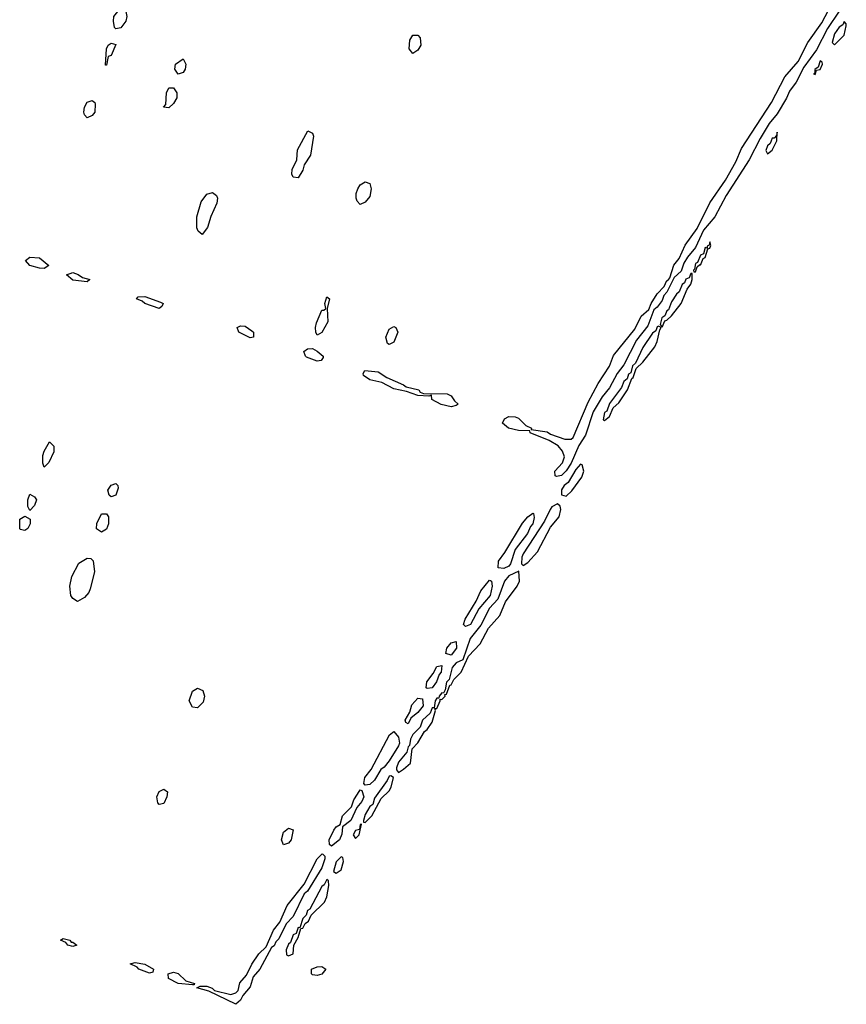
# Model space of a CAD drawing. Header units: inches. Extents: x 2769379 to 2883802, y 684208 to 828654.
# Tile 237 of 256: x 2836388 to 2839839, y 774723 to 778836. Entities that reach past the tile are written whole.
import ezdxf

# ---------------------------------------------------------------- set-up
doc = ezdxf.new("R2010")
doc.units = ezdxf.units.IN
doc.header["$MEASUREMENT"] = 0
doc.layers.add('C8737', color=7, linetype='Continuous')

msp = doc.modelspace()

# ---------------------------------------------------------------- linework, layer by layer
at = {"layer": 'C8737', "color": 2}
for points, elevation in [([(2836790, 778798), (2836784, 778804), (2836779, 778830), (2836781.2, 778850), (2836798, 778870), (2836810, 778902), (2836830, 778914), (2836850, 778914), (2836850, 778906), (2836842, 778898), (2836831.3, 778870), (2836834.8, 778850), (2836831, 778830), (2836810, 778802)], 2), ([(2839830, 778828.7), (2839825.5, 778814.5), (2839810, 778804.5), (2839790, 778777), (2839780.5, 778740.5), (2839790, 778731), (2839830, 778771.3), (2839839.3, 778810), (2839838.6, 778818.6)], 6), ([(2836746, 778646), (2836750, 778714), (2836758, 778730), (2836770, 778738), (2836790, 778732), (2836770, 778686), (2836758, 778682), (2836750, 778646)], 2), ([(2838030, 778695.3), (2838014, 778714), (2838017.2, 778750), (2838030, 778771.3), (2838050, 778772), (2838059.8, 778759.8), (2838062.8, 778730), (2838050, 778709)], 2), ([(2837050, 778608.7), (2837035.3, 778630), (2837039, 778650), (2837070, 778672), (2837081, 778650), (2837078.8, 778630), (2837070, 778615.3)], 2), ([(2839730, 778664), (2839722, 778638), (2839707.5, 778627.5), (2839707.5, 778612.5), (2839702, 778610), (2839710, 778607.7), (2839714.6, 778625.4), (2839730, 778627.7), (2839739.3, 778650), (2839738.6, 778658.6)], 6), ([(2837010, 778468), (2836988.7, 778470), (2836998, 778482), (2837001.2, 778530), (2837010, 778551.3), (2837030, 778551.3), (2837044.7, 778530), (2837044.7, 778510), (2837030, 778486)], 2), ([(2836670, 778426), (2836658, 778438), (2836655.3, 778450), (2836659, 778470), (2836670, 778492), (2836690, 778498), (2836702, 778490), (2836703.6, 778483.6), (2836701, 778450), (2836690, 778435.3)], 2), ([(2837550, 778175.3), (2837530, 778178), (2837524, 778190), (2837525.2, 778210), (2837545.2, 778250), (2837547.5, 778292.5), (2837591.1, 778371.1), (2837610, 778362), (2837614.8, 778350), (2837602, 778270), (2837576, 778230), (2837570, 778208)], 2), ([(2839550, 778366), (2839548.1, 778351.9), (2839538.8, 778341.2), (2839530, 778341.2), (2839521.4, 778318.6), (2839510, 778308.7), (2839503.8, 778290), (2839510, 778276), (2839530, 778291.3), (2839548.7, 778330)], 6), ([(2837810, 778064), (2837797.2, 778077.2), (2837793.2, 778090), (2837792.7, 778110), (2837799.3, 778130), (2837810, 778146), (2837830, 778158), (2837850, 778152), (2837854.8, 778130), (2837850, 778098), (2837830, 778074)], 2), ([(2837150, 777938), (2837133.2, 777953.2), (2837127, 777967), (2837127.2, 778012.8), (2837145.6, 778074.4), (2837170, 778106.8), (2837193.4, 778113.4), (2837210, 778102), (2837213.4, 778090), (2837210.5, 778070), (2837186, 778014), (2837172.5, 777967.5)], 2), ([(2839270, 777908), (2839266.2, 777893.8), (2839258, 777890), (2839258, 777882), (2839250, 777884), (2839242.8, 777857.2), (2839230, 777851.8), (2839218.5, 777821.5), (2839210, 777817.2), (2839205.8, 777794.2), (2839201, 777790), (2839202.8, 777782.8), (2839210, 777782.8), (2839216, 777804), (2839227.3, 777812.7), (2839230, 777811), (2839242, 777838), (2839250, 777842.8), (2839261.2, 777878.8), (2839270, 777881), (2839273.3, 777893.3)], 6), ([(2836490, 777797), (2836470, 777797.6), (2836430, 777809.7), (2836412, 777830), (2836430, 777844.4), (2836470, 777840.5), (2836510, 777808.7)], 2), ([(2836670, 777741.2), (2836610, 777748), (2836584, 777770), (2836610, 777779.3), (2836632, 777772), (2836650, 777758.8), (2836681, 777750)], 2), ([(2839195.3, 777775.3), (2839190, 777775.3), (2839183, 777757), (2839170, 777751.6), (2839163.4, 777736.6), (2839154, 777730), (2839141.3, 777698.7), (2839130, 777689.2), (2839110, 777658), (2839096.7, 777623.3), (2839090, 777619.3), (2839081.4, 777598.6), (2839069, 777590), (2839062.8, 777562.8), (2839070, 777552), (2839081.5, 777578.5), (2839090, 777580.7), (2839110, 777598.8), (2839150, 777651), (2839175.1, 777710), (2839190, 777731.3), (2839196.2, 777750)], 6), ([(2836970, 777629.7), (2836910, 777649.7), (2836899.7, 777659.7), (2836875.3, 777670), (2836882, 777678), (2836910, 777679.5), (2836976, 777656), (2836986.8, 777650), (2836982, 777638)], 2), ([(2837630, 777518), (2837624, 777530), (2837622.7, 777550), (2837626.6, 777570), (2837650, 777622), (2837658, 777622), (2837666, 777630), (2837662, 777650), (2837670, 777678), (2837682, 777670), (2837671.1, 777628.9), (2837674, 777574), (2837650, 777529)], 2), ([(2837350, 777506.6), (2837302.7, 777530), (2837295.3, 777550), (2837310, 777557.3), (2837330, 777556), (2837356.7, 777536.7), (2837364, 777530), (2837364.7, 777510)], 2), ([(2837930, 777479), (2837923.2, 777483.2), (2837917.2, 777510), (2837930, 777542.8), (2837950, 777554.8), (2837958, 777550), (2837966.8, 777530), (2837950, 777489)], 2), ([(2839055.3, 777555.3), (2839050, 777552.7), (2839044.2, 777535.8), (2839030, 777526.6), (2838990, 777466), (2838959.2, 777400.8), (2838946.9, 777390), (2838939.5, 777360.5), (2838930, 777355.1), (2838923.8, 777336.2), (2838910, 777324), (2838900.5, 777299.5), (2838850, 777232.3), (2838839, 777201), (2838830, 777195.1), (2838824.5, 777164.5), (2838830, 777161), (2838850, 777178.8), (2838865.6, 777214.4), (2838890, 777234.8), (2838925.2, 777290), (2838943.2, 777336.8), (2838950, 777341), (2838961.6, 777378.4), (2838990, 777405.5), (2839039.5, 777470), (2839050, 777491.3), (2839060.1, 777539.9), (2839066, 777550)], 6), ([(2837630, 777409.7), (2837586.1, 777426.1), (2837580.7, 777430), (2837574, 777450), (2837590, 777460.7), (2837610, 777462.8), (2837630, 777451), (2837654.8, 777430), (2837655.3, 777424.7), (2837647.3, 777412.7)], 2), ([(2838190, 777218.3), (2838148.3, 777228.3), (2838109, 777250), (2838107.3, 777267.3), (2838096.9, 777263.1), (2838050, 777266.3), (2838003, 777283), (2837950, 777293.6), (2837899.8, 777319.8), (2837850, 777331.6), (2837822.9, 777350), (2837822.5, 777357.5), (2837829.6, 777370.4), (2837884.4, 777364.4), (2837920.6, 777340.6), (2837991, 777310), (2838001.6, 777301.6), (2838054.8, 777290), (2838060.5, 777280.5), (2838073.7, 777273.7), (2838172.8, 777272.8), (2838190, 777264), (2838203.4, 777243.4), (2838218.8, 777230), (2838210, 777223.7)], 2), ([(2836490, 776966), (2836484, 776984), (2836484.7, 777015.3), (2836490, 777034), (2836512, 777072), (2836530, 777054), (2836531, 777030), (2836510, 776986)], 2), ([(2838730, 776979.5), (2838710, 776956.3), (2838677.4, 776902.6), (2838661.3, 776890), (2838650, 776872.3), (2838650.7, 776850.7), (2838670, 776846), (2838692.9, 776867.1), (2838734.8, 776925.2), (2838743, 776950), (2838736.6, 776976.6)], 6), ([(2836770, 776842), (2836762, 776850), (2836755.3, 776870), (2836770, 776891.3), (2836790, 776898), (2836798, 776890), (2836798.8, 776878.8), (2836790, 776849)], 2), ([(2836430, 776786), (2836422, 776802), (2836422, 776830), (2836430, 776854), (2836450, 776842), (2836458, 776830), (2836450, 776806)], 2), ([(2838634, 776814), (2838610, 776800.5), (2838602.3, 776790), (2838579.2, 776740.8), (2838490, 776604.5), (2838484.2, 776590), (2838483.4, 776563.4), (2838490, 776556.3), (2838510, 776568), (2838550, 776613.4), (2838603.8, 776716.2), (2838640.5, 776759.5), (2838647.3, 776790), (2838644.1, 776804.1)], 6), ([(2836730, 776695.3), (2836709.3, 776709.3), (2836709.4, 776730.6), (2836730, 776771.3), (2836750, 776772), (2836758.8, 776758.8), (2836758.8, 776730), (2836750, 776708)], 2), ([(2838410, 776542.7), (2838386, 776546), (2838386.5, 776573.5), (2838414, 776610), (2838488, 776732), (2838510, 776758.8), (2838530, 776774.8), (2838533.4, 776773.4), (2838536.1, 776756.1), (2838530, 776729.6), (2838520.9, 776719.1), (2838508.5, 776690), (2838456.9, 776623.1), (2838436.9, 776563.1), (2838430, 776552.8)], 2), ([(2836410, 776702), (2836390, 776706), (2836388, 776710), (2836388.7, 776750), (2836410, 776762), (2836432, 776750), (2836432, 776730), (2836422, 776710)], 2), ([(2836630, 776406), (2836610, 776418), (2836602, 776430), (2836597.2, 776470), (2836605.2, 776510), (2836635.1, 776564.9), (2836670, 776586), (2836684.7, 776584.7), (2836694.8, 776574.8), (2836700.5, 776530), (2836682, 776458), (2836676.3, 776443.7), (2836658, 776422)], 2), ([(2838472.1, 776532.1), (2838430, 776512.9), (2838412, 776490), (2838384.3, 776415.7), (2838350, 776376.9), (2838313.1, 776306.9), (2838268.7, 776251.3), (2838238, 776162), (2838210, 776149.6), (2838193.7, 776130), (2838181, 776079), (2838170, 776068.7), (2838164, 776036), (2838156.9, 776023.1), (2838150, 776024), (2838138.8, 776010), (2838138, 776002), (2838130, 776001.2), (2838123, 775990), (2838118.8, 775961.2), (2838110, 775961.2), (2838101.6, 775938.4), (2838070.5, 775910), (2838059.7, 775880.3), (2838030, 775849.2), (2838019.3, 775830), (2838016, 775804), (2838010, 775798), (2838004.4, 775775.6), (2837970, 775733.6), (2837961.6, 775710), (2837961.6, 775701.6), (2837970, 775691), (2837990, 775704.4), (2838019.5, 775730), (2838026, 775790), (2838050, 775814.8), (2838078.3, 775861.7), (2838090, 775870.6), (2838110, 775900.7), (2838124, 775950), (2838122, 775958), (2838130, 775958), (2838144, 775990), (2838143.1, 775996.9), (2838150, 775996), (2838164, 776010), (2838163.1, 776016.9), (2838170, 776018), (2838184, 776056), (2838190, 776058), (2838201.1, 776078.9), (2838231.5, 776110), (2838262.4, 776177.6), (2838310.9, 776229.1), (2838345.3, 776294.7), (2838392.5, 776347.5), (2838415.8, 776404.2), (2838465.1, 776470), (2838474.7, 776490)], 6), ([(2838250, 776300.9), (2838240.9, 776310), (2838248.2, 776331.8), (2838293.6, 776406.4), (2838313.6, 776450), (2838350, 776494.8), (2838353.7, 776493.7), (2838358, 776490), (2838360.4, 776470), (2838351.9, 776430), (2838304.9, 776375.1), (2838270, 776309.7)], 2), ([(2838190, 776181.7), (2838167.6, 776187.6), (2838172, 776210), (2838190, 776233), (2838210, 776238.8), (2838212.4, 776210)], 2), ([(2838090, 776042), (2838085.4, 776045.4), (2838087.6, 776070), (2838114.9, 776105.1), (2838130, 776133.4), (2838150, 776138), (2838147.7, 776110), (2838139.5, 776100.5), (2838128.2, 776070), (2838110, 776044.4)], 2), ([(2837130, 775961.2), (2837110, 775964), (2837095.1, 775990), (2837109.6, 776030.4), (2837130, 776044), (2837153, 776033), (2837159.1, 776010), (2837154.6, 775985.4)], 2), ([(2838010, 775894), (2838000.2, 775900.2), (2837997.2, 775910), (2838017, 775943), (2838025.6, 775974.4), (2838050, 776001.6), (2838070, 775998.8), (2838072.2, 775970), (2838050, 775942.4), (2838021.6, 775918.4)], 2), ([(2837830, 775638), (2837825.2, 775645.2), (2837829.3, 775670), (2837856.1, 775703.9), (2837931.9, 775848.1), (2837950, 775862.8), (2837970, 775838), (2837973.1, 775813.1), (2837970, 775802), (2837930, 775739.7), (2837910, 775713.6), (2837896.1, 775703.9), (2837870, 775658.4), (2837850, 775640.7)], 2), ([(2837937, 775677), (2837930, 775676.2), (2837922.6, 775657.4), (2837870, 775584), (2837862.4, 775557.6), (2837850, 775549.4), (2837830, 775515.1), (2837822.8, 775490), (2837823.5, 775483.5), (2837830, 775482.8), (2837858.7, 775510), (2837897.6, 775582.4), (2837930, 775614), (2837939.6, 775630), (2837948.7, 775670)], 6), ([(2836970, 775558), (2836964.7, 775564.7), (2836961.2, 775590), (2836970, 775611.3), (2836990, 775621), (2837004.7, 775610), (2837002.8, 775590), (2836990, 775562)], 2), ([(2837690, 775382.7), (2837681.2, 775390), (2837680.7, 775410), (2837699.5, 775450), (2837710, 775464), (2837725.6, 775474.4), (2837735.1, 775510), (2837772.9, 775547.1), (2837783.6, 775576.4), (2837798.9, 775601.1), (2837810, 775618), (2837816, 775616), (2837824.9, 775590), (2837817, 775570), (2837795.6, 775544.4), (2837770.2, 775490), (2837735.3, 775464.7), (2837733.4, 775433.4), (2837723.1, 775410)], 2), ([(2837490, 775388.7), (2837481.2, 775410), (2837490, 775442), (2837510, 775458), (2837530, 775452), (2837521, 775410), (2837510, 775395.3)], 2), ([(2837814.6, 775474.6), (2837810, 775474), (2837807.3, 775452.7), (2837790, 775449), (2837780.5, 775430), (2837790, 775414.8), (2837805.2, 775430)], 6), ([(2837290, 774722.7), (2837178, 774778), (2837128, 774792), (2837142, 774798), (2837170, 774798), (2837191.3, 774790), (2837200.7, 774780.7), (2837270, 774764), (2837290, 774770.8), (2837299.6, 774780.4), (2837307.5, 774812.5), (2837335.1, 774844.9), (2837357.2, 774890), (2837387, 774933), (2837417.5, 774962.5), (2837447.7, 775032.3), (2837474.8, 775065.2), (2837504.7, 775135.3), (2837575.9, 775224.1), (2837629.7, 775330.3), (2837651, 775351), (2837654, 775350), (2837662, 775342), (2837662, 775330), (2837650, 775293.2), (2837590, 775196), (2837575.6, 775184.4), (2837530, 775089.6), (2837500.9, 775059.1), (2837470, 774996), (2837457, 774983), (2837450, 774967), (2837439.8, 774960.2), (2837390, 774869.4), (2837362.4, 774837.6), (2837350, 774796), (2837320.3, 774759.7), (2837310, 774739.3)], 2), ([(2837730, 775339), (2837710, 775317.2), (2837698, 775278), (2837710, 775271), (2837730, 775284.9), (2837739.5, 775319.5), (2837736.5, 775336.5)], 6), ([(2837670, 775244), (2837658.7, 775221.3), (2837650, 775215.1), (2837599.9, 775120.1), (2837590, 775114.5), (2837584.7, 775095.3), (2837570, 775081.2), (2837558, 775042), (2837550, 775044), (2837542, 775018), (2837530, 775012.7), (2837519.1, 774980.9), (2837510, 774974), (2837500.7, 774950), (2837502, 774930), (2837510, 774924.7), (2837530, 774934), (2837532.3, 774970), (2837550, 775002), (2837561.2, 775038.8), (2837570, 775041), (2837580.1, 775059.9), (2837594, 775070), (2837605.6, 775094.4), (2837660.9, 775150), (2837670, 775172), (2837678.4, 775218.4), (2837678, 775238)], 6), ([(2836602.8, 774982.8), (2836610, 774982.8), (2836626, 774970), (2836610, 774963.6), (2836589, 774970), (2836580.4, 774980.4), (2836559, 774990), (2836570, 774997.3), (2836598, 774990)], 2), ([(2836930, 774853.2), (2836885.2, 774870), (2836878.4, 774878.4), (2836848.9, 774891.1), (2836870, 774897.1), (2836910.3, 774890.3), (2836946.8, 774870), (2836943.6, 774856.4)], 2), ([(2837630, 774842.7), (2837610, 774846), (2837606, 774850), (2837606.6, 774870), (2837630, 774879.1), (2837650, 774880.7), (2837666, 774870), (2837650, 774849)], 2), ([(2837110, 774804), (2837049.3, 774810), (2837009.4, 774830), (2837008, 774850), (2837030, 774856.3), (2837050, 774851.3), (2837081.1, 774821.1), (2837118, 774810), (2837116, 774804)], 2)]:
    msp.add_lwpolyline(points, close=True, dxfattribs=dict(at, elevation=elevation))
at = {"layer": 'C8737', "color": 2, "elevation": 2}
msp.add_lwpolyline([(2839810, 778872.3), (2839760.4, 778799.6), (2839715.6, 778710), (2839661.8, 778638.2), (2839630, 778574.5), (2839602.7, 778537.3), (2839590, 778507.8), (2839550, 778443), (2839517.8, 778402.2), (2839479.9, 778340.1), (2839433.6, 778250), (2839338, 778102), (2839290, 778012), (2839243.1, 777956.9), (2839210, 777884.2), (2839176.2, 777843.8), (2839161.6, 777818.4), (2839150, 777785.1), (2839120.6, 777759.4), (2839090, 777698), (2839076.9, 777683.1), (2839070, 777662.9), (2839050, 777634.5), (2839036.2, 777623.8), (2839010, 777557.6), (2838963.2, 777496.8), (2838910, 777393.6), (2838882.2, 777357.8), (2838850, 777297.6), (2838820.2, 777259.8), (2838782.4, 777197.6), (2838750, 777100.7), (2838723.2, 777056.8), (2838690, 776983), (2838670, 776951.8), (2838650, 776931.8), (2838630, 776927.6), (2838624, 776930), (2838622.9, 776950), (2838654.6, 776985.4), (2838662.3, 777010), (2838653.8, 777033.8), (2838636, 777056), (2838598.6, 777078.6), (2838519, 777110), (2838518, 777118), (2838470, 777119.7), (2838429.1, 777129.1), (2838404.5, 777150), (2838411.7, 777168.3), (2838430, 777178), (2838457.3, 777177.3), (2838470, 777171.3), (2838501.1, 777141.1), (2838524.7, 777130), (2838523.6, 777123.6), (2838590, 777114), (2838604.7, 777104.7), (2838664.2, 777084.2), (2838690, 777083.1), (2838698.4, 777090), (2838762, 777238), (2838803.3, 777316.7), (2838851.3, 777388.7), (2838867.5, 777432.5), (2838956.9, 777543.1), (2838982.3, 777597.8), (2839014.8, 777625.2), (2839024.2, 777650), (2839049.8, 777690.2), (2839078.3, 777721.7), (2839090, 777746.8), (2839093.6, 777746.4), (2839102, 777758), (2839119.7, 777810), (2839141.7, 777838.3), (2839166.1, 777893.9), (2839216.1, 777963.9), (2839269.7, 778070.3), (2839334.7, 778165.3), (2839378.3, 778241.7), (2839402, 778298), (2839526.6, 778490), (2839582.4, 778597.6), (2839638, 778662), (2839678.8, 778741.2), (2839737.5, 778822.5), (2839764.8, 778875.3)], dxfattribs=at)

doc.saveas('drawing.dxf')
